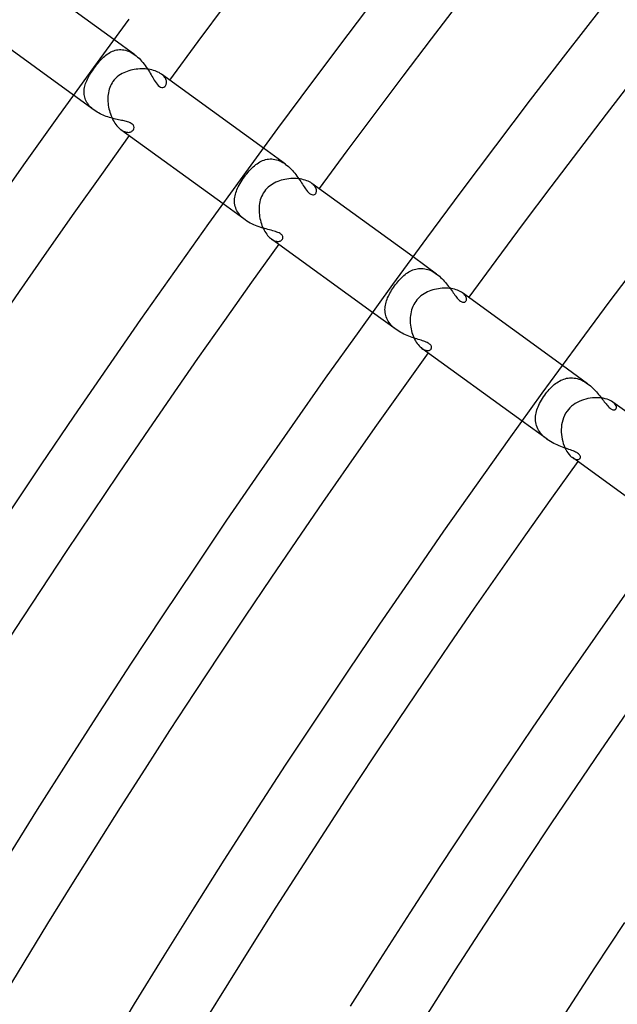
# Model space of a CAD drawing. Header units: millimetres. Extents: x -660 to 660, y -630 to 630.
# Tile 29 of 131: x -466 to -431, y 281 to 338. Entities that reach past the tile are written whole.
import ezdxf

# ---------------------------------------------------------------- set-up
doc = ezdxf.new("R2010")
doc.units = ezdxf.units.MM
doc.layers.add('HIDDEN', color=7, linetype='Continuous')
doc.layers.add('THICK', color=7, linetype='Continuous')

msp = doc.modelspace()

# ---------------------------------------------------------------- linework, layer by layer
at = {"layer": 'HIDDEN'}
for p, q in [((-459.564, 336.365), (-460.77, 337.241)), ((-461.451, 336.146), (-461.382, 336.212)), ((-461.382, 336.212), (-461.312, 336.275)), ((-461.312, 336.275), (-461.241, 336.334)), ((-461.241, 336.334), (-461.169, 336.388)), ((-461.169, 336.388), (-461.096, 336.438)), ((-461.096, 336.438), (-461.021, 336.484)), ((-461.021, 336.484), (-460.944, 336.526)), ((-460.944, 336.526), (-460.866, 336.562)), ((-460.866, 336.562), (-460.786, 336.593)), ((-460.786, 336.593), (-460.705, 336.619)), ((-460.705, 336.619), (-460.622, 336.639)), ((-460.622, 336.639), (-460.538, 336.652)), ((-460.538, 336.652), (-460.452, 336.66)), ((-460.452, 336.66), (-460.365, 336.661)), ((-460.365, 336.661), (-460.277, 336.656)), ((-460.277, 336.656), (-460.188, 336.644)), ((-460.188, 336.644), (-460.098, 336.624)), ((-460.098, 336.624), (-460.007, 336.598)), ((-460.007, 336.598), (-459.917, 336.564)), ((-459.917, 336.564), (-459.827, 336.524)), ((-459.827, 336.524), (-459.738, 336.477)), ((-459.738, 336.477), (-459.65, 336.424)), ((-459.65, 336.424), (-459.563, 336.364)), ((-459.563, 336.364), (-459.478, 336.299)), ((-459.478, 336.299), (-459.395, 336.228)), ((-459.395, 336.228), (-459.315, 336.154)), ((-461.91, 335.597), (-461.847, 335.682)), ((-461.847, 335.682), (-461.783, 335.765)), ((-461.783, 335.765), (-461.718, 335.847)), ((-461.718, 335.847), (-461.652, 335.926)), ((-461.652, 335.926), (-461.586, 336.002)), ((-461.586, 336.002), (-461.519, 336.076)), ((-461.519, 336.076), (-461.451, 336.146)), ((-459.315, 336.154), (-459.236, 336.075)), ((-459.236, 336.075), (-459.161, 335.992)), ((-459.161, 335.992), (-459.089, 335.907)), ((-459.089, 335.907), (-459.02, 335.82)), ((-459.02, 335.82), (-458.953, 335.731)), ((-458.953, 335.731), (-458.889, 335.642)), ((-458.889, 335.642), (-458.828, 335.551)), ((-462.278, 335.014), (-462.234, 335.096)), ((-462.234, 335.096), (-462.186, 335.179)), ((-462.186, 335.179), (-462.136, 335.262)), ((-462.136, 335.262), (-462.083, 335.345)), ((-462.083, 335.345), (-462.028, 335.429)), ((-462.028, 335.429), (-461.97, 335.513)), ((-461.97, 335.513), (-461.91, 335.597)), ((-458.828, 335.551), (-458.77, 335.461)), ((-458.77, 335.461), (-458.714, 335.371)), ((-458.714, 335.371), (-458.661, 335.283)), ((-458.661, 335.283), (-458.611, 335.197)), ((-458.611, 335.197), (-458.562, 335.114)), ((-458.562, 335.114), (-458.515, 335.033)), ((-457.952, 335.19), (-458.012, 335.238)), ((-457.899, 335.141), (-457.952, 335.19)), ((-457.853, 335.092), (-457.899, 335.141)), ((-457.814, 335.041), (-457.853, 335.092)), ((-462.485, 334.447), (-462.467, 334.528)), ((-462.467, 334.528), (-462.446, 334.608)), ((-462.446, 334.608), (-462.42, 334.688)), ((-462.42, 334.688), (-462.39, 334.769)), ((-462.39, 334.769), (-462.356, 334.85)), ((-462.356, 334.85), (-462.319, 334.932)), ((-462.319, 334.932), (-462.278, 335.014)), ((-458.515, 335.033), (-458.469, 334.956)), ((-458.469, 334.956), (-458.425, 334.882)), ((-458.425, 334.882), (-458.377, 334.805)), ((-458.377, 334.805), (-458.322, 334.723)), ((-458.322, 334.723), (-458.261, 334.642)), ((-458.261, 334.642), (-458.194, 334.568)), ((-458.194, 334.568), (-458.124, 334.51)), ((-458.124, 334.51), (-458.056, 334.473)), ((-457.87, 334.478), (-457.819, 334.512)), ((-457.819, 334.512), (-457.778, 334.557)), ((-457.782, 334.991), (-457.814, 335.041)), ((-457.757, 334.94), (-457.782, 334.991)), ((-457.778, 334.557), (-457.757, 334.589)), ((-457.738, 334.89), (-457.757, 334.94)), ((-457.757, 334.589), (-457.741, 334.625)), ((-457.741, 334.625), (-457.728, 334.663)), ((-457.725, 334.841), (-457.738, 334.89)), ((-457.728, 334.663), (-457.72, 334.704)), ((-457.718, 334.794), (-457.725, 334.841)), ((-457.72, 334.704), (-457.716, 334.748)), ((-457.716, 334.748), (-457.718, 334.794)), ((-461.915, 333.129), (-463.121, 334.005)), ((-462.51, 334.207), (-462.506, 334.287)), ((-462.509, 334.128), (-462.51, 334.207)), ((-462.502, 334.048), (-462.509, 334.128)), ((-462.506, 334.287), (-462.498, 334.367)), ((-462.49, 333.97), (-462.502, 334.048)), ((-462.498, 334.367), (-462.485, 334.447)), ((-462.473, 333.891), (-462.49, 333.97)), ((-458.056, 334.473), (-457.99, 334.457)), ((-457.99, 334.457), (-457.927, 334.459)), ((-457.927, 334.459), (-457.87, 334.478)), ((-462.45, 333.814), (-462.473, 333.891)), ((-462.421, 333.738), (-462.45, 333.814)), ((-462.387, 333.663), (-462.421, 333.738)), ((-462.346, 333.589), (-462.387, 333.663)), ((-462.3, 333.516), (-462.346, 333.589)), ((-462.248, 333.445), (-462.3, 333.516)), ((-462.191, 333.377), (-462.248, 333.445)), ((-462.129, 333.311), (-462.191, 333.377)), ((-462.062, 333.247), (-462.129, 333.311)), ((-461.99, 333.186), (-462.062, 333.247)), ((-461.914, 333.128), (-461.99, 333.186)), ((-461.835, 333.074), (-461.914, 333.128)), ((-461.754, 333.022), (-461.835, 333.074)), ((-461.67, 332.974), (-461.754, 333.022)), ((-461.583, 332.929), (-461.67, 332.974)), ((-461.495, 332.887), (-461.583, 332.929)), ((-461.405, 332.848), (-461.495, 332.887)), ((-461.314, 332.811), (-461.405, 332.848)), ((-461.222, 332.777), (-461.314, 332.811)), ((-461.13, 332.746), (-461.222, 332.777)), ((-461.038, 332.717), (-461.13, 332.746)), ((-460.946, 332.69), (-461.038, 332.717)), ((-460.855, 332.665), (-460.946, 332.69)), ((-460.765, 332.642), (-460.855, 332.665)), ((-460.676, 332.62), (-460.765, 332.642)), ((-460.588, 332.6), (-460.676, 332.62)), ((-460.502, 332.581), (-460.588, 332.6)), ((-460.419, 332.563), (-460.502, 332.581)), ((-460.338, 332.546), (-460.419, 332.563)), ((-460.26, 332.529), (-460.338, 332.546)), ((-460.185, 332.512), (-460.26, 332.529)), ((-460.114, 332.495), (-460.185, 332.512)), ((-460.046, 332.477), (-460.114, 332.495)), ((-459.975, 332.457), (-460.046, 332.477)), ((-459.903, 332.433), (-459.975, 332.457)), ((-459.832, 332.405), (-459.903, 332.433)), ((-459.765, 332.371), (-459.832, 332.405)), ((-459.704, 332.331), (-459.765, 332.371)), ((-459.65, 332.278), (-459.704, 332.331)), ((-459.611, 332.214), (-459.65, 332.278)), ((-459.595, 332.137), (-459.611, 332.214)), ((-460.363, 332.001), (-460.297, 331.957)), ((-460.297, 331.957), (-460.231, 331.92)), ((-460.231, 331.92), (-460.166, 331.891)), ((-460.166, 331.891), (-460.104, 331.87)), ((-460.104, 331.87), (-460.043, 331.856)), ((-460.043, 331.856), (-459.984, 331.849)), ((-459.984, 331.849), (-459.928, 331.848)), ((-459.928, 331.848), (-459.876, 331.853)), ((-459.876, 331.853), (-459.827, 331.864)), ((-459.827, 331.864), (-459.781, 331.881)), ((-459.781, 331.881), (-459.74, 331.902)), ((-459.74, 331.902), (-459.703, 331.927)), ((-459.703, 331.927), (-459.671, 331.956)), ((-459.671, 331.956), (-459.644, 331.989)), ((-459.644, 331.989), (-459.607, 332.06)), ((-459.607, 332.06), (-459.595, 332.137)), ((-450.785, 329.987), (-452.073, 330.923)), ((-452.602, 329.906), (-452.525, 329.968)), ((-452.525, 329.968), (-452.448, 330.025)), ((-452.448, 330.025), (-452.369, 330.078)), ((-452.369, 330.078), (-452.289, 330.125)), ((-452.289, 330.125), (-452.207, 330.168)), ((-452.207, 330.168), (-452.124, 330.204)), ((-452.124, 330.204), (-452.039, 330.235)), ((-452.039, 330.235), (-451.953, 330.26)), ((-451.953, 330.26), (-451.866, 330.279)), ((-451.866, 330.279), (-451.777, 330.292)), ((-451.777, 330.292), (-451.688, 330.298)), ((-451.688, 330.298), (-451.598, 330.297)), ((-451.598, 330.297), (-451.506, 330.289)), ((-451.506, 330.289), (-451.414, 330.275)), ((-451.414, 330.275), (-451.322, 330.253)), ((-451.322, 330.253), (-451.23, 330.224)), ((-451.23, 330.224), (-451.139, 330.189)), ((-451.139, 330.189), (-451.048, 330.148)), ((-451.048, 330.148), (-450.959, 330.1)), ((-450.959, 330.1), (-450.871, 330.046)), ((-450.871, 330.046), (-450.785, 329.986)), ((-450.785, 329.986), (-450.701, 329.923)), ((-450.701, 329.923), (-450.62, 329.855)), ((-453.184, 329.257), (-453.114, 329.352)), ((-453.114, 329.352), (-453.043, 329.442)), ((-453.043, 329.442), (-452.971, 329.529)), ((-452.971, 329.529), (-452.899, 329.613)), ((-452.899, 329.613), (-452.826, 329.692)), ((-452.826, 329.692), (-452.752, 329.768)), ((-452.752, 329.768), (-452.677, 329.839)), ((-452.677, 329.839), (-452.602, 329.906)), ((-450.62, 329.855), (-450.542, 329.783)), ((-450.542, 329.783), (-450.466, 329.708)), ((-450.466, 329.708), (-450.393, 329.63)), ((-450.393, 329.63), (-450.322, 329.551)), ((-450.322, 329.551), (-450.255, 329.47)), ((-450.255, 329.47), (-450.19, 329.388)), ((-450.19, 329.388), (-450.128, 329.306)), ((-453.538, 328.684), (-453.491, 328.775)), ((-453.491, 328.775), (-453.439, 328.868)), ((-453.439, 328.868), (-453.381, 328.964)), ((-453.381, 328.964), (-453.319, 329.061)), ((-453.319, 329.061), (-453.253, 329.16)), ((-453.253, 329.16), (-453.184, 329.257)), ((-450.128, 329.306), (-450.069, 329.224)), ((-450.069, 329.224), (-450.012, 329.142)), ((-450.012, 329.142), (-449.957, 329.061)), ((-449.957, 329.061), (-449.905, 328.981)), ((-449.905, 328.981), (-449.854, 328.903)), ((-449.854, 328.903), (-449.805, 328.828)), ((-449.805, 328.828), (-449.758, 328.755)), ((-449.194, 328.826), (-449.257, 328.876)), ((-449.139, 328.774), (-449.194, 328.826)), ((-449.094, 328.722), (-449.139, 328.774)), ((-453.728, 328.162), (-453.707, 328.25)), ((-453.707, 328.25), (-453.681, 328.338)), ((-453.681, 328.338), (-453.651, 328.425)), ((-453.651, 328.425), (-453.618, 328.511)), ((-453.618, 328.511), (-453.58, 328.597)), ((-453.58, 328.597), (-453.538, 328.684)), ((-449.758, 328.755), (-449.713, 328.686)), ((-449.713, 328.686), (-449.669, 328.619)), ((-449.669, 328.619), (-449.623, 328.552)), ((-449.623, 328.552), (-449.571, 328.482)), ((-449.571, 328.482), (-449.515, 328.412)), ((-449.515, 328.412), (-449.454, 328.347)), ((-449.454, 328.347), (-449.39, 328.29)), ((-449.39, 328.29), (-449.327, 328.249)), ((-449.327, 328.249), (-449.268, 328.224)), ((-449.268, 328.224), (-449.211, 328.213)), ((-449.211, 328.213), (-449.159, 328.217)), ((-449.159, 328.217), (-449.112, 328.233)), ((-449.112, 328.233), (-449.072, 328.26)), ((-449.057, 328.668), (-449.094, 328.722)), ((-449.072, 328.26), (-449.039, 328.296)), ((-449.028, 328.615), (-449.057, 328.668)), ((-449.039, 328.296), (-449.017, 328.331)), ((-449.008, 328.562), (-449.028, 328.615)), ((-449.017, 328.331), (-449.002, 328.371)), ((-448.996, 328.51), (-449.008, 328.562)), ((-449.002, 328.371), (-448.993, 328.415)), ((-448.991, 328.461), (-448.996, 328.51)), ((-448.993, 328.415), (-448.991, 328.461)), ((-453.136, 326.751), (-454.424, 327.687)), ((-453.76, 327.896), (-453.755, 327.985)), ((-453.759, 327.807), (-453.76, 327.896)), ((-453.752, 327.718), (-453.759, 327.807)), ((-453.755, 327.985), (-453.744, 328.074)), ((-453.739, 327.63), (-453.752, 327.718)), ((-453.744, 328.074), (-453.728, 328.162)), ((-453.719, 327.542), (-453.739, 327.63)), ((-453.692, 327.454), (-453.719, 327.542)), ((-453.658, 327.368), (-453.692, 327.454)), ((-453.617, 327.282), (-453.658, 327.368)), ((-453.569, 327.199), (-453.617, 327.282)), ((-453.513, 327.118), (-453.569, 327.199)), ((-453.451, 327.039), (-453.513, 327.118)), ((-453.381, 326.961), (-453.451, 327.039)), ((-453.305, 326.888), (-453.381, 326.961)), ((-453.223, 326.817), (-453.305, 326.888)), ((-453.136, 326.751), (-453.223, 326.817)), ((-453.045, 326.688), (-453.136, 326.751)), ((-452.949, 326.629), (-453.045, 326.688)), ((-452.85, 326.573), (-452.949, 326.629)), ((-452.748, 326.521), (-452.85, 326.573)), ((-452.645, 326.474), (-452.748, 326.521)), ((-452.54, 326.429), (-452.645, 326.474)), ((-452.434, 326.388), (-452.54, 326.429)), ((-452.328, 326.351), (-452.434, 326.388)), ((-452.222, 326.315), (-452.328, 326.351)), ((-452.117, 326.283), (-452.222, 326.315)), ((-452.013, 326.253), (-452.117, 326.283)), ((-451.912, 326.225), (-452.013, 326.253)), ((-451.813, 326.199), (-451.912, 326.225)), ((-451.718, 326.173), (-451.813, 326.199)), ((-451.626, 326.149), (-451.718, 326.173)), ((-451.538, 326.125), (-451.626, 326.149)), ((-451.454, 326.101), (-451.538, 326.125)), ((-451.374, 326.076), (-451.454, 326.101)), ((-451.3, 326.05), (-451.374, 326.076)), ((-451.231, 326.022), (-451.3, 326.05)), ((-451.168, 325.993), (-451.231, 326.022)), ((-451.113, 325.962), (-451.168, 325.993)), ((-451.066, 325.93), (-451.113, 325.962)), ((-451.027, 325.896), (-451.066, 325.93)), ((-451.608, 325.641), (-451.549, 325.601)), ((-451.549, 325.601), (-451.49, 325.568)), ((-451.49, 325.568), (-451.434, 325.542)), ((-451.434, 325.542), (-451.379, 325.523)), ((-451.379, 325.523), (-451.326, 325.51)), ((-451.326, 325.51), (-451.275, 325.502)), ((-451.275, 325.502), (-451.227, 325.501)), ((-451.227, 325.501), (-451.183, 325.504)), ((-451.183, 325.504), (-451.141, 325.513)), ((-451.141, 325.513), (-451.103, 325.525)), ((-451.103, 325.525), (-451.068, 325.542)), ((-451.068, 325.542), (-451.037, 325.562)), ((-451.037, 325.562), (-451.011, 325.586)), ((-450.996, 325.861), (-451.027, 325.896)), ((-451.011, 325.586), (-450.989, 325.612)), ((-450.973, 325.824), (-450.996, 325.861)), ((-450.989, 325.612), (-450.97, 325.643)), ((-450.958, 325.786), (-450.973, 325.824)), ((-450.97, 325.643), (-450.957, 325.677)), ((-450.951, 325.749), (-450.958, 325.786)), ((-450.957, 325.677), (-450.95, 325.712)), ((-450.95, 325.712), (-450.951, 325.749)), ((-442.004, 323.607), (-443.376, 324.604)), ((-443.842, 323.573), (-443.768, 323.629)), ((-443.768, 323.629), (-443.694, 323.681)), ((-443.694, 323.681), (-443.618, 323.729)), ((-443.618, 323.729), (-443.54, 323.772)), ((-443.54, 323.772), (-443.462, 323.81)), ((-443.462, 323.81), (-443.382, 323.844)), ((-443.382, 323.844), (-443.301, 323.873)), ((-443.301, 323.873), (-443.218, 323.896)), ((-443.218, 323.896), (-443.134, 323.914)), ((-443.134, 323.914), (-443.049, 323.926)), ((-443.049, 323.926), (-442.963, 323.933)), ((-442.963, 323.933), (-442.875, 323.933)), ((-442.875, 323.933), (-442.787, 323.928)), ((-442.787, 323.928), (-442.699, 323.916)), ((-442.699, 323.916), (-442.611, 323.898)), ((-442.611, 323.898), (-442.522, 323.873)), ((-442.522, 323.873), (-442.433, 323.843)), ((-442.433, 323.843), (-442.344, 323.806)), ((-442.344, 323.806), (-442.257, 323.764)), ((-442.257, 323.764), (-442.171, 323.717)), ((-442.171, 323.717), (-442.087, 323.664)), ((-442.087, 323.664), (-442.004, 323.607)), ((-442.004, 323.607), (-441.924, 323.546)), ((-444.39, 322.998), (-444.326, 323.08)), ((-444.326, 323.08), (-444.26, 323.16)), ((-444.26, 323.16), (-444.193, 323.237)), ((-444.193, 323.237), (-444.125, 323.311)), ((-444.125, 323.311), (-444.056, 323.382)), ((-444.056, 323.382), (-443.985, 323.449)), ((-443.985, 323.449), (-443.914, 323.513)), ((-443.914, 323.513), (-443.842, 323.573)), ((-441.924, 323.546), (-441.845, 323.481)), ((-441.845, 323.481), (-441.77, 323.413)), ((-441.77, 323.413), (-441.697, 323.343)), ((-441.697, 323.343), (-441.626, 323.27)), ((-441.626, 323.27), (-441.557, 323.196)), ((-441.557, 323.196), (-441.491, 323.12)), ((-441.491, 323.12), (-441.427, 323.043)), ((-441.427, 323.043), (-441.366, 322.966)), ((-444.771, 322.4), (-444.725, 322.487)), ((-444.725, 322.487), (-444.676, 322.574)), ((-444.676, 322.574), (-444.624, 322.66)), ((-444.624, 322.66), (-444.569, 322.745)), ((-444.569, 322.745), (-444.512, 322.83)), ((-444.512, 322.83), (-444.453, 322.914)), ((-444.453, 322.914), (-444.39, 322.998)), ((-441.366, 322.966), (-441.307, 322.889)), ((-441.307, 322.889), (-441.25, 322.813)), ((-441.25, 322.813), (-441.194, 322.737)), ((-441.194, 322.737), (-441.141, 322.662)), ((-441.141, 322.662), (-441.09, 322.59)), ((-441.09, 322.59), (-441.039, 322.518)), ((-441.039, 322.518), (-440.99, 322.449)), ((-440.449, 322.474), (-440.505, 322.518)), ((-440.402, 322.429), (-440.449, 322.474)), ((-444.967, 321.88), (-444.944, 321.966)), ((-444.944, 321.966), (-444.918, 322.053)), ((-444.918, 322.053), (-444.887, 322.14)), ((-444.887, 322.14), (-444.852, 322.226)), ((-444.852, 322.226), (-444.813, 322.313)), ((-444.813, 322.313), (-444.771, 322.4)), ((-440.99, 322.449), (-440.942, 322.382)), ((-440.942, 322.382), (-440.894, 322.318)), ((-440.894, 322.318), (-440.847, 322.257)), ((-440.847, 322.257), (-440.801, 322.201)), ((-440.801, 322.201), (-440.755, 322.149)), ((-440.755, 322.149), (-440.711, 322.103)), ((-440.711, 322.103), (-440.667, 322.064)), ((-440.667, 322.064), (-440.625, 322.031)), ((-440.625, 322.031), (-440.584, 322.004)), ((-440.584, 322.004), (-440.544, 321.984)), ((-440.544, 321.984), (-440.505, 321.97)), ((-440.505, 321.97), (-440.469, 321.962)), ((-440.469, 321.962), (-440.434, 321.961)), ((-440.434, 321.961), (-440.402, 321.965)), ((-440.361, 322.383), (-440.402, 322.429)), ((-440.402, 321.965), (-440.373, 321.974)), ((-440.373, 321.974), (-440.347, 321.988)), ((-440.329, 322.338), (-440.361, 322.383)), ((-440.347, 321.988), (-440.324, 322.006)), ((-440.303, 322.293), (-440.329, 322.338)), ((-440.324, 322.006), (-440.305, 322.028)), ((-440.305, 322.028), (-440.288, 322.057)), ((-440.285, 322.248), (-440.303, 322.293)), ((-440.288, 322.057), (-440.276, 322.089)), ((-440.273, 322.205), (-440.285, 322.248)), ((-440.276, 322.089), (-440.269, 322.125)), ((-440.268, 322.164), (-440.273, 322.205)), ((-440.269, 322.125), (-440.268, 322.164)), ((-444.355, 320.371), (-445.727, 321.368)), ((-445.009, 321.534), (-445.006, 321.62)), ((-445.006, 321.448), (-445.009, 321.534)), ((-445.006, 321.62), (-444.998, 321.707)), ((-444.998, 321.362), (-445.006, 321.448)), ((-444.998, 321.707), (-444.985, 321.793)), ((-444.984, 321.277), (-444.998, 321.362)), ((-444.985, 321.793), (-444.967, 321.88)), ((-444.964, 321.192), (-444.984, 321.277)), ((-444.938, 321.109), (-444.964, 321.192)), ((-444.906, 321.026), (-444.938, 321.109)), ((-444.868, 320.945), (-444.906, 321.026)), ((-444.824, 320.865), (-444.868, 320.945)), ((-444.773, 320.787), (-444.824, 320.865)), ((-444.716, 320.711), (-444.773, 320.787)), ((-444.654, 320.637), (-444.716, 320.711)), ((-444.587, 320.566), (-444.654, 320.637)), ((-444.514, 320.498), (-444.587, 320.566)), ((-444.437, 320.433), (-444.514, 320.498)), ((-444.355, 320.371), (-444.437, 320.433)), ((-444.27, 320.312), (-444.355, 320.371)), ((-444.183, 320.257), (-444.27, 320.312)), ((-444.093, 320.205), (-444.183, 320.257)), ((-444.001, 320.156), (-444.093, 320.205)), ((-443.908, 320.11), (-444.001, 320.156)), ((-443.813, 320.067), (-443.908, 320.11)), ((-443.718, 320.027), (-443.813, 320.067)), ((-443.622, 319.989), (-443.718, 320.027)), ((-443.527, 319.954), (-443.622, 319.989)), ((-443.433, 319.921), (-443.527, 319.954)), ((-443.34, 319.89), (-443.433, 319.921)), ((-443.249, 319.86), (-443.34, 319.89)), ((-443.159, 319.832), (-443.249, 319.86)), ((-443.072, 319.805), (-443.159, 319.832)), ((-442.987, 319.779), (-443.072, 319.805)), ((-442.905, 319.753), (-442.987, 319.779)), ((-442.826, 319.727), (-442.905, 319.753)), ((-442.751, 319.701), (-442.826, 319.727)), ((-442.681, 319.675), (-442.751, 319.701)), ((-442.615, 319.648), (-442.681, 319.675)), ((-442.555, 319.62), (-442.615, 319.648)), ((-442.501, 319.592), (-442.555, 319.62)), ((-442.856, 319.281), (-442.797, 319.242)), ((-442.797, 319.242), (-442.739, 319.21)), ((-442.739, 319.21), (-442.683, 319.186)), ((-442.683, 319.186), (-442.629, 319.169)), ((-442.629, 319.169), (-442.578, 319.159)), ((-442.578, 319.159), (-442.531, 319.156)), ((-442.531, 319.156), (-442.486, 319.158)), ((-442.453, 319.562), (-442.501, 319.592)), ((-442.486, 319.158), (-442.446, 319.166)), ((-442.411, 319.532), (-442.453, 319.562)), ((-442.446, 319.166), (-442.409, 319.179)), ((-442.376, 319.5), (-442.411, 319.532)), ((-442.409, 319.179), (-442.377, 319.196)), ((-442.377, 319.196), (-442.35, 319.218)), ((-442.347, 319.468), (-442.376, 319.5)), ((-442.35, 319.218), (-442.328, 319.243)), ((-442.326, 319.436), (-442.347, 319.468)), ((-442.328, 319.243), (-442.315, 319.265)), ((-442.31, 319.405), (-442.326, 319.436)), ((-442.315, 319.265), (-442.305, 319.29)), ((-442.301, 319.374), (-442.31, 319.405)), ((-442.305, 319.29), (-442.299, 319.316)), ((-442.297, 319.344), (-442.301, 319.374)), ((-442.299, 319.316), (-442.297, 319.344)), ((-433.221, 317.226), (-434.679, 318.285)), ((-435.012, 317.284), (-434.934, 317.335)), ((-434.934, 317.335), (-434.856, 317.381)), ((-434.856, 317.381), (-434.776, 317.423)), ((-434.776, 317.423), (-434.695, 317.459)), ((-434.695, 317.459), (-434.613, 317.491)), ((-434.613, 317.491), (-434.529, 317.518)), ((-434.529, 317.518), (-434.444, 317.539)), ((-434.444, 317.539), (-434.358, 317.554)), ((-434.358, 317.554), (-434.27, 317.564)), ((-434.27, 317.564), (-434.182, 317.568)), ((-434.182, 317.568), (-434.093, 317.566)), ((-434.093, 317.566), (-434.004, 317.557)), ((-434.004, 317.557), (-433.915, 317.543)), ((-433.915, 317.543), (-433.825, 317.523)), ((-433.825, 317.523), (-433.735, 317.496)), ((-433.735, 317.496), (-433.646, 317.464)), ((-433.646, 317.464), (-433.558, 317.426)), ((-433.558, 317.426), (-433.471, 317.383)), ((-433.471, 317.383), (-433.386, 317.335)), ((-433.386, 317.335), (-433.302, 317.282)), ((-435.653, 316.654), (-435.587, 316.737)), ((-435.587, 316.737), (-435.519, 316.817)), ((-435.519, 316.817), (-435.45, 316.895)), ((-435.45, 316.895), (-435.38, 316.969)), ((-435.38, 316.969), (-435.309, 317.04)), ((-435.309, 317.04), (-435.236, 317.107)), ((-435.236, 317.107), (-435.163, 317.17)), ((-435.163, 317.17), (-435.088, 317.229)), ((-435.088, 317.229), (-435.012, 317.284)), ((-433.302, 317.282), (-433.22, 317.225)), ((-433.22, 317.225), (-433.139, 317.163)), ((-433.139, 317.163), (-433.06, 317.098)), ((-433.06, 317.098), (-432.984, 317.031)), ((-432.984, 317.031), (-432.911, 316.962)), ((-432.911, 316.962), (-432.84, 316.89)), ((-432.84, 316.89), (-432.771, 316.818)), ((-432.771, 316.818), (-432.705, 316.744)), ((-432.705, 316.744), (-432.641, 316.67)), ((-436.018, 316.078), (-435.967, 316.174)), ((-435.967, 316.174), (-435.912, 316.272)), ((-435.912, 316.272), (-435.851, 316.371)), ((-435.851, 316.371), (-435.785, 316.47)), ((-435.785, 316.47), (-435.717, 316.567)), ((-435.717, 316.567), (-435.653, 316.654)), ((-432.641, 316.67), (-432.58, 316.596)), ((-432.58, 316.596), (-432.52, 316.522)), ((-432.52, 316.522), (-432.463, 316.45)), ((-432.463, 316.45), (-432.408, 316.378)), ((-432.408, 316.378), (-432.354, 316.308)), ((-432.354, 316.308), (-432.302, 316.24)), ((-432.302, 316.24), (-432.25, 316.173)), ((-432.25, 316.173), (-432.2, 316.109)), ((-436.221, 315.52), (-436.199, 315.612)), ((-436.199, 315.612), (-436.172, 315.705)), ((-436.172, 315.705), (-436.141, 315.797)), ((-436.141, 315.797), (-436.105, 315.889)), ((-436.105, 315.889), (-436.064, 315.983)), ((-436.064, 315.983), (-436.018, 316.078)), ((-432.2, 316.109), (-432.151, 316.048)), ((-432.151, 316.048), (-432.103, 315.99)), ((-432.103, 315.99), (-432.056, 315.936)), ((-432.056, 315.936), (-432.009, 315.886)), ((-432.009, 315.886), (-431.964, 315.842)), ((-431.964, 315.842), (-431.92, 315.804)), ((-431.92, 315.804), (-431.878, 315.772)), ((-431.878, 315.772), (-431.838, 315.746)), ((-431.838, 315.746), (-431.799, 315.725)), ((-431.799, 315.725), (-431.762, 315.711)), ((-431.762, 315.711), (-431.727, 315.702)), ((-431.686, 316.104), (-431.754, 316.16)), ((-431.727, 315.702), (-431.694, 315.699)), ((-431.694, 315.699), (-431.664, 315.701)), ((-431.632, 316.047), (-431.686, 316.104)), ((-431.664, 315.701), (-431.637, 315.708)), ((-431.637, 315.708), (-431.613, 315.719)), ((-431.591, 315.99), (-431.632, 316.047)), ((-431.613, 315.719), (-431.592, 315.734)), ((-431.592, 315.734), (-431.575, 315.753)), ((-431.564, 315.934), (-431.591, 315.99)), ((-431.575, 315.753), (-431.556, 315.79)), ((-431.55, 315.881), (-431.564, 315.934)), ((-431.556, 315.79), (-431.548, 315.833)), ((-431.548, 315.833), (-431.55, 315.881)), ((-435.572, 313.99), (-437.03, 315.049)), ((-436.254, 315.242), (-436.249, 315.334)), ((-436.254, 315.149), (-436.254, 315.242)), ((-436.248, 315.057), (-436.254, 315.149)), ((-436.249, 315.334), (-436.237, 315.427)), ((-436.235, 314.966), (-436.248, 315.057)), ((-436.237, 315.427), (-436.221, 315.52)), ((-436.216, 314.875), (-436.235, 314.966)), ((-436.19, 314.785), (-436.216, 314.875)), ((-436.158, 314.695), (-436.19, 314.785)), ((-436.118, 314.607), (-436.158, 314.695)), ((-436.071, 314.521), (-436.118, 314.607)), ((-436.018, 314.437), (-436.071, 314.521)), ((-435.958, 314.355), (-436.018, 314.437)), ((-435.892, 314.276), (-435.958, 314.355)), ((-435.819, 314.199), (-435.892, 314.276)), ((-435.741, 314.125), (-435.819, 314.199)), ((-435.659, 314.056), (-435.741, 314.125)), ((-435.572, 313.989), (-435.659, 314.056)), ((-435.48, 313.926), (-435.572, 313.989)), ((-435.385, 313.866), (-435.48, 313.926)), ((-435.288, 313.81), (-435.385, 313.866)), ((-435.189, 313.757), (-435.288, 313.81)), ((-435.088, 313.708), (-435.189, 313.757)), ((-434.987, 313.662), (-435.088, 313.708)), ((-434.886, 313.619), (-434.987, 313.662)), ((-434.786, 313.578), (-434.886, 313.619)), ((-434.686, 313.54), (-434.786, 313.578)), ((-434.588, 313.504), (-434.686, 313.54)), ((-434.492, 313.47), (-434.588, 313.504)), ((-434.398, 313.437), (-434.492, 313.47)), ((-434.308, 313.405), (-434.398, 313.437)), ((-434.221, 313.373), (-434.308, 313.405)), ((-434.138, 313.343), (-434.221, 313.373)), ((-434.059, 313.312), (-434.138, 313.343)), ((-433.987, 313.28), (-434.059, 313.312)), ((-434.106, 312.924), (-434.038, 312.88)), ((-434.038, 312.88), (-433.974, 312.848)), ((-433.92, 313.249), (-433.987, 313.28)), ((-433.974, 312.848), (-433.913, 312.826)), ((-433.859, 313.217), (-433.92, 313.249)), ((-433.913, 312.826), (-433.856, 312.815)), ((-433.806, 313.184), (-433.859, 313.217)), ((-433.856, 312.815), (-433.805, 312.813)), ((-433.759, 313.15), (-433.806, 313.184)), ((-433.805, 312.813), (-433.76, 312.819)), ((-433.76, 312.819), (-433.72, 312.833)), ((-433.721, 313.116), (-433.759, 313.15)), ((-433.691, 313.084), (-433.721, 313.116)), ((-433.72, 312.833), (-433.688, 312.853)), ((-433.669, 313.052), (-433.691, 313.084)), ((-433.688, 312.853), (-433.664, 312.879)), ((-433.653, 313.022), (-433.669, 313.052)), ((-433.664, 312.879), (-433.652, 312.899)), ((-433.644, 312.994), (-433.653, 313.022)), ((-433.652, 312.899), (-433.644, 312.92)), ((-433.64, 312.968), (-433.644, 312.994)), ((-433.644, 312.92), (-433.64, 312.943)), ((-433.64, 312.943), (-433.64, 312.968))]:
    msp.add_line(p, q, dxfattribs=at)
at = {"layer": 'THICK'}
for p, q in [((-460.77, 337.241), (-466.769, 341.6)), ((-447.15, 337.546), (-445.082, 340.267)), ((-434.498, 336.395), (-432.438, 339.039)), ((-463.121, 334.005), (-469.12, 338.364)), ((-461.949, 335.625), (-459.893, 338.437)), ((-449.2, 334.812), (-447.15, 337.546)), ((-436.542, 333.738), (-434.498, 336.395)), ((-463.987, 332.801), (-461.949, 335.625)), ((-460.578, 335.077), (-460.667, 334.997)), ((-460.485, 335.148), (-460.578, 335.077)), ((-460.39, 335.211), (-460.485, 335.148)), ((-460.294, 335.266), (-460.39, 335.211)), ((-460.198, 335.315), (-460.294, 335.266)), ((-460.101, 335.357), (-460.198, 335.315)), ((-460.002, 335.395), (-460.101, 335.357)), ((-459.901, 335.429), (-460.002, 335.395)), ((-459.798, 335.458), (-459.901, 335.429)), ((-459.694, 335.482), (-459.798, 335.458)), ((-459.589, 335.502), (-459.694, 335.482)), ((-459.484, 335.518), (-459.589, 335.502)), ((-459.378, 335.53), (-459.484, 335.518)), ((-459.273, 335.538), (-459.378, 335.53)), ((-459.167, 335.541), (-459.273, 335.538)), ((-459.062, 335.54), (-459.167, 335.541)), ((-458.958, 335.536), (-459.062, 335.54)), ((-458.855, 335.527), (-458.958, 335.536)), ((-458.755, 335.514), (-458.855, 335.527)), ((-458.656, 335.497), (-458.755, 335.514)), ((-458.561, 335.477), (-458.656, 335.497)), ((-458.469, 335.452), (-458.561, 335.477)), ((-458.381, 335.424), (-458.469, 335.452)), ((-458.296, 335.392), (-458.381, 335.424)), ((-458.217, 335.357), (-458.296, 335.392)), ((-458.143, 335.32), (-458.217, 335.357)), ((-458.075, 335.28), (-458.143, 335.32)), ((-458.012, 335.238), (-458.075, 335.28)), ((-452.073, 330.923), (-458.012, 335.238)), ((-460.98, 334.546), (-461.019, 334.45)), ((-460.936, 334.638), (-460.98, 334.546)), ((-460.885, 334.727), (-460.936, 334.638)), ((-460.828, 334.811), (-460.885, 334.727)), ((-460.751, 334.908), (-460.828, 334.811)), ((-460.667, 334.997), (-460.751, 334.908)), ((-451.235, 332.065), (-449.2, 334.812)), ((-461.123, 333.946), (-461.128, 333.842)), ((-461.113, 334.05), (-461.123, 333.946)), ((-461.098, 334.152), (-461.113, 334.05)), ((-461.077, 334.253), (-461.098, 334.152)), ((-461.051, 334.352), (-461.077, 334.253)), ((-461.019, 334.45), (-461.051, 334.352)), ((-461.128, 333.842), (-461.129, 333.738)), ((-461.129, 333.738), (-461.124, 333.633)), ((-461.124, 333.633), (-461.116, 333.528)), ((-461.116, 333.528), (-461.103, 333.424)), ((-461.103, 333.424), (-461.086, 333.32)), ((-438.57, 331.069), (-436.542, 333.738)), ((-466.009, 329.965), (-463.987, 332.801)), ((-461.086, 333.32), (-461.065, 333.217)), ((-461.065, 333.217), (-461.04, 333.115)), ((-461.04, 333.115), (-461.011, 333.014)), ((-461.011, 333.014), (-460.979, 332.915)), ((-460.979, 332.915), (-460.943, 332.817)), ((-460.943, 332.817), (-460.903, 332.722)), ((-460.903, 332.722), (-460.86, 332.63)), ((-460.86, 332.63), (-460.814, 332.542)), ((-460.814, 332.542), (-460.765, 332.457)), ((-460.765, 332.457), (-460.713, 332.376)), ((-460.713, 332.376), (-460.659, 332.3)), ((-460.659, 332.3), (-460.602, 332.228)), ((-460.602, 332.228), (-460.544, 332.162)), ((-460.544, 332.162), (-460.484, 332.102)), ((-460.484, 332.102), (-460.424, 332.049)), ((-460.424, 332.049), (-460.363, 332.001)), ((-454.424, 327.687), (-460.363, 332.001)), ((-453.252, 329.307), (-451.235, 332.065)), ((-440.581, 328.388), (-438.57, 331.069)), ((-468.013, 327.116), (-466.009, 329.965)), ((-455.252, 326.536), (-453.252, 329.307)), ((-451.635, 328.784), (-451.723, 328.719)), ((-451.544, 328.842), (-451.635, 328.784)), ((-451.449, 328.896), (-451.544, 328.842)), ((-451.35, 328.945), (-451.449, 328.896)), ((-451.249, 328.988), (-451.35, 328.945)), ((-451.145, 329.026), (-451.249, 328.988)), ((-451.04, 329.06), (-451.145, 329.026)), ((-450.933, 329.089), (-451.04, 329.06)), ((-450.824, 329.113), (-450.933, 329.089)), ((-450.714, 329.132), (-450.824, 329.113)), ((-450.603, 329.146), (-450.714, 329.132)), ((-450.492, 329.156), (-450.603, 329.146)), ((-450.381, 329.161), (-450.492, 329.156)), ((-450.271, 329.162), (-450.381, 329.161)), ((-450.161, 329.158), (-450.271, 329.162)), ((-450.054, 329.149), (-450.161, 329.158)), ((-449.949, 329.135), (-450.054, 329.149)), ((-449.846, 329.117), (-449.949, 329.135)), ((-449.746, 329.094), (-449.846, 329.117)), ((-449.65, 329.067), (-449.746, 329.094)), ((-449.56, 329.036), (-449.65, 329.067)), ((-449.475, 329.001), (-449.56, 329.036)), ((-449.396, 328.962), (-449.475, 329.001)), ((-449.323, 328.921), (-449.396, 328.962)), ((-449.257, 328.876), (-449.323, 328.921)), ((-443.376, 324.604), (-449.257, 328.877)), ((-452.139, 328.22), (-452.187, 328.119)), ((-452.084, 328.317), (-452.139, 328.22)), ((-452.02, 328.412), (-452.084, 328.317)), ((-451.955, 328.496), (-452.02, 328.412)), ((-451.883, 328.575), (-451.955, 328.496)), ((-451.805, 328.65), (-451.883, 328.575)), ((-451.723, 328.719), (-451.805, 328.65)), ((-442.576, 325.694), (-440.581, 328.388)), ((-452.307, 327.699), (-452.322, 327.591)), ((-452.287, 327.806), (-452.307, 327.699)), ((-452.26, 327.912), (-452.287, 327.806)), ((-452.227, 328.017), (-452.26, 327.912)), ((-452.187, 328.119), (-452.227, 328.017)), ((-452.331, 327.483), (-452.334, 327.374)), ((-452.334, 327.374), (-452.333, 327.265)), ((-452.333, 327.265), (-452.327, 327.157)), ((-452.322, 327.591), (-452.331, 327.483)), ((-452.327, 327.157), (-452.316, 327.049)), ((-452.316, 327.049), (-452.3, 326.943)), ((-457.236, 323.752), (-455.252, 326.536)), ((-452.3, 326.943), (-452.281, 326.837)), ((-452.281, 326.837), (-452.257, 326.733)), ((-452.257, 326.733), (-452.229, 326.63)), ((-452.229, 326.63), (-452.198, 326.53)), ((-452.198, 326.53), (-452.162, 326.432)), ((-452.162, 326.432), (-452.123, 326.337)), ((-452.123, 326.337), (-452.081, 326.245)), ((-452.081, 326.245), (-452.036, 326.158)), ((-452.036, 326.158), (-451.989, 326.074)), ((-451.989, 326.074), (-451.939, 325.996)), ((-451.939, 325.996), (-451.886, 325.922)), ((-451.886, 325.922), (-451.832, 325.854)), ((-451.832, 325.854), (-451.777, 325.791)), ((-451.777, 325.791), (-451.721, 325.734)), ((-451.721, 325.734), (-451.665, 325.684)), ((-451.665, 325.684), (-451.608, 325.641)), ((-445.727, 321.368), (-451.609, 325.641)), ((-444.555, 322.988), (-442.576, 325.694)), ((-431.962, 321.963), (-429.99, 324.592)), ((-459.202, 320.957), (-457.236, 323.752)), ((-446.517, 320.27), (-444.555, 322.988)), ((-442.638, 322.513), (-442.734, 322.458)), ((-442.539, 322.563), (-442.638, 322.513)), ((-442.437, 322.607), (-442.539, 322.563)), ((-442.334, 322.646), (-442.437, 322.607)), ((-442.228, 322.68), (-442.334, 322.646)), ((-442.121, 322.71), (-442.228, 322.68)), ((-442.013, 322.734), (-442.121, 322.71)), ((-441.904, 322.754), (-442.013, 322.734)), ((-441.795, 322.769), (-441.904, 322.754)), ((-441.685, 322.779), (-441.795, 322.769)), ((-441.576, 322.784), (-441.685, 322.779)), ((-441.468, 322.785), (-441.576, 322.784)), ((-441.361, 322.781), (-441.468, 322.785)), ((-441.257, 322.773), (-441.361, 322.781)), ((-441.155, 322.76), (-441.257, 322.773)), ((-441.057, 322.742), (-441.155, 322.76)), ((-440.962, 322.72), (-441.057, 322.742)), ((-440.871, 322.695), (-440.962, 322.72)), ((-440.785, 322.665), (-440.871, 322.695)), ((-440.706, 322.632), (-440.785, 322.665)), ((-440.632, 322.597), (-440.706, 322.632)), ((-440.565, 322.558), (-440.632, 322.597)), ((-440.505, 322.518), (-440.565, 322.558)), ((-434.679, 318.285), (-440.505, 322.518)), ((-443.281, 321.923), (-443.337, 321.826)), ((-443.218, 322.017), (-443.281, 321.923)), ((-443.151, 322.103), (-443.218, 322.017)), ((-443.077, 322.185), (-443.151, 322.103)), ((-442.998, 322.262), (-443.077, 322.185)), ((-442.914, 322.333), (-442.998, 322.262)), ((-442.826, 322.398), (-442.914, 322.333)), ((-442.734, 322.458), (-442.826, 322.398)), ((-433.918, 319.322), (-431.962, 321.963)), ((-443.491, 321.408), (-443.513, 321.299)), ((-443.463, 321.516), (-443.491, 321.408)), ((-443.428, 321.622), (-443.463, 321.516)), ((-443.386, 321.725), (-443.428, 321.622)), ((-443.337, 321.826), (-443.386, 321.725)), ((-461.151, 318.15), (-459.202, 320.957)), ((-443.539, 321.078), (-443.544, 320.967)), ((-443.544, 320.967), (-443.543, 320.855)), ((-443.543, 320.855), (-443.537, 320.744)), ((-443.529, 321.189), (-443.539, 321.078)), ((-443.537, 320.744), (-443.526, 320.634)), ((-443.513, 321.299), (-443.529, 321.189)), ((-448.462, 317.54), (-446.517, 320.27)), ((-443.526, 320.634), (-443.511, 320.524)), ((-443.511, 320.524), (-443.49, 320.416)), ((-443.49, 320.416), (-443.466, 320.309)), ((-443.466, 320.309), (-443.437, 320.205)), ((-443.437, 320.205), (-443.404, 320.103)), ((-443.404, 320.103), (-443.367, 320.003)), ((-443.367, 320.003), (-443.326, 319.907)), ((-443.326, 319.907), (-443.282, 319.815)), ((-443.282, 319.815), (-443.235, 319.728)), ((-443.235, 319.728), (-443.185, 319.646)), ((-443.185, 319.646), (-443.134, 319.57)), ((-443.134, 319.57), (-443.08, 319.499)), ((-443.08, 319.499), (-443.024, 319.434)), ((-443.024, 319.434), (-442.968, 319.376)), ((-442.968, 319.376), (-442.912, 319.325)), ((-442.912, 319.325), (-442.856, 319.281)), ((-437.03, 315.049), (-442.856, 319.282)), ((-435.858, 316.669), (-433.918, 319.322)), ((-463.084, 315.331), (-461.151, 318.15)), ((-450.391, 314.799), (-448.462, 317.54)), ((-437.782, 314.005), (-435.858, 316.669)), ((-433.708, 316.194), (-433.827, 316.135)), ((-433.585, 316.246), (-433.708, 316.194)), ((-433.46, 316.291), (-433.585, 316.246)), ((-433.332, 316.328), (-433.46, 316.291)), ((-433.202, 316.359), (-433.332, 316.328)), ((-433.072, 316.382), (-433.202, 316.359)), ((-432.941, 316.398), (-433.072, 316.382)), ((-432.81, 316.408), (-432.941, 316.398)), ((-432.681, 316.41), (-432.81, 316.408)), ((-432.554, 316.406), (-432.681, 316.41)), ((-432.431, 316.395), (-432.554, 316.406)), ((-432.313, 316.377), (-432.431, 316.395)), ((-432.199, 316.353), (-432.313, 316.377)), ((-432.093, 316.324), (-432.199, 316.353)), ((-431.994, 316.289), (-432.093, 316.324)), ((-431.905, 316.249), (-431.994, 316.289)), ((-431.825, 316.206), (-431.905, 316.249)), ((-431.754, 316.16), (-431.825, 316.206)), ((-434.421, 315.625), (-434.501, 315.503)), ((-434.34, 315.727), (-434.421, 315.625)), ((-434.251, 315.823), (-434.34, 315.727)), ((-434.154, 315.912), (-434.251, 315.823)), ((-434.05, 315.994), (-434.154, 315.912)), ((-433.941, 316.068), (-434.05, 315.994)), ((-433.827, 316.135), (-433.941, 316.068)), ((-425.982, 311.966), (-431.755, 316.16)), ((-464.999, 312.5), (-463.084, 315.331)), ((-434.672, 315.112), (-434.708, 314.975)), ((-434.626, 315.246), (-434.672, 315.112)), ((-434.569, 315.377), (-434.626, 315.246)), ((-434.501, 315.503), (-434.569, 315.377)), ((-452.303, 312.045), (-450.391, 314.799)), ((-434.749, 314.696), (-434.757, 314.556)), ((-434.757, 314.556), (-434.755, 314.415)), ((-434.733, 314.836), (-434.749, 314.696)), ((-434.708, 314.975), (-434.733, 314.836)), ((-439.689, 311.328), (-437.782, 314.005)), ((-434.755, 314.415), (-434.746, 314.276)), ((-434.746, 314.276), (-434.728, 314.138)), ((-434.728, 314.138), (-434.704, 314.002)), ((-434.704, 314.002), (-434.673, 313.87)), ((-434.673, 313.87), (-434.635, 313.743)), ((-434.635, 313.743), (-434.591, 313.62)), ((-434.591, 313.62), (-434.541, 313.502)), ((-434.541, 313.502), (-434.487, 313.391)), ((-434.487, 313.391), (-434.428, 313.29)), ((-434.428, 313.29), (-434.367, 313.197)), ((-434.367, 313.197), (-434.302, 313.113)), ((-434.302, 313.113), (-434.236, 313.039)), ((-434.236, 313.039), (-434.171, 312.976)), ((-434.171, 312.976), (-434.106, 312.924)), ((-428.333, 308.73), (-434.106, 312.924)), ((-466.896, 309.658), (-464.999, 312.5)), ((-454.198, 309.281), (-452.303, 312.045)), ((-441.58, 308.64), (-439.689, 311.328)), ((-456.076, 306.504), (-454.198, 309.281)), ((-443.454, 305.941), (-441.58, 308.64)), ((-457.937, 303.716), (-456.076, 306.504)), ((-445.312, 303.23), (-443.454, 305.941)), ((-432.769, 302.482), (-430.915, 305.116)), ((-459.782, 300.917), (-457.937, 303.716)), ((-447.154, 300.508), (-445.312, 303.23)), ((-434.606, 299.836), (-432.769, 302.482)), ((-461.609, 298.107), (-459.782, 300.917)), ((-448.979, 297.775), (-447.154, 300.508)), ((-436.427, 297.18), (-434.606, 299.836)), ((-463.419, 295.285), (-461.609, 298.107)), ((-450.787, 295.03), (-448.979, 297.775)), ((-438.232, 294.512), (-436.427, 297.18)), ((-465.211, 292.453), (-463.419, 295.285)), ((-452.578, 292.275), (-450.787, 295.03)), ((-440.02, 291.833), (-438.232, 294.512)), ((-466.987, 289.61), (-465.211, 292.453)), ((-454.353, 289.509), (-452.578, 292.275)), ((-441.792, 289.143), (-440.02, 291.833)), ((-456.11, 286.732), (-454.353, 289.509)), ((-443.548, 286.443), (-441.792, 289.143)), ((-457.851, 283.944), (-456.11, 286.732)), ((-445.287, 283.732), (-443.548, 286.443)), ((-432.797, 283.256), (-431.061, 285.891)), ((-459.574, 281.146), (-457.851, 283.944)), ((-447.009, 281.01), (-445.287, 283.732)), ((-434.517, 280.611), (-432.797, 283.256)), ((-461.281, 278.337), (-459.574, 281.146))]:
    msp.add_line(p, q, dxfattribs=at)
for radius, start, end in [(567, 108.20211, 143.79791), (556.25, 108.206, 143.79401), (545.5, 108.21007, 143.78995), (567, 144.20208, 179.79788), (556.25, 144.20603, 179.79398), (545.5, 144.21004, 179.78992), (534.75, 144.21428, 179.78573), (524, 144.21869, 179.78132), (513.25, 144.22327, 179.77674), (502.5, 144.22803, 179.77198), (491.75, 144.23301, 179.767)]:
    msp.add_arc((0, 0), radius, start, end, dxfattribs=at)

doc.saveas('drawing.dxf')
